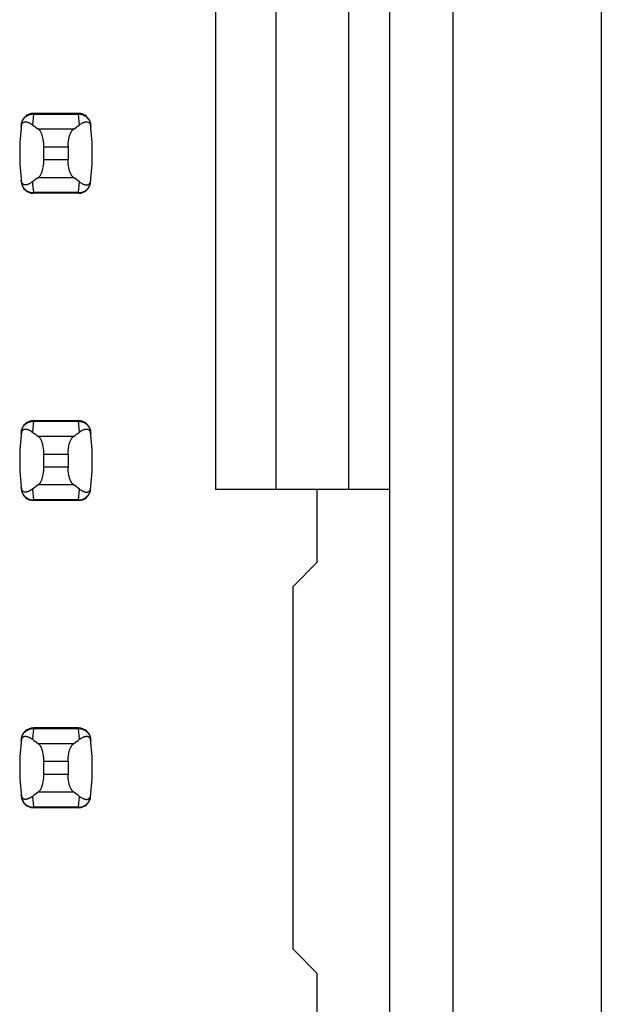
# Model space of a CAD drawing. Header units: inches. Extents: x 0.2 to 16.8, y 0.2 to 10.8.
# Tile 23 of 61: x 4.062 to 4.251, y 4.439 to 4.759. Entities that reach past the tile are written whole.
import ezdxf

# ---------------------------------------------------------------- set-up
doc = ezdxf.new("R2010")
doc.units = ezdxf.units.IN
doc.header["$LTSCALE"] = 0.935
doc.header["$MEASUREMENT"] = 0
doc.layers.get('0').update_dxf_attribs({"linetype": 'CONTINUOUS'})

msp = doc.modelspace()

# ---------------------------------------------------------------- linework, layer by layer
at = {"color": 7, "linetype": 'CONTINUOUS'}
for p, q in [((4.250928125, 8.10521875), (4.250928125, 3.03821875)), ((4.2027312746, 3.7332678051), (4.2027312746, 7.1976496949)), ((4.1821013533, 3.7432678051), (4.1821013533, 7.1881496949)), ((4.12540844, 5.0251575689), (4.12540844, 4.6062599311)), ((4.1450934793, 4.6062599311), (4.1450934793, 5.0251575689)), ((4.1687155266, 4.6062599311), (4.1687155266, 5.0251575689)), ((4.0807638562, 4.728700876), (4.0661160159, 4.728700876)), ((4.0622079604, 4.7252404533), (4.0621993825, 4.7251698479)), ((4.0846804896, 4.7251698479), (4.0846719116, 4.7252404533)), ((4.0695029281, 4.7135775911), (4.0695029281, 4.7178399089)), ((4.0773769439, 4.7178399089), (4.0773769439, 4.7135775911)), ((4.0621993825, 4.7062476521), (4.0622079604, 4.7061770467)), ((4.0846719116, 4.7061770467), (4.0846804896, 4.7062476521)), ((4.0807638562, 4.702716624), (4.0661160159, 4.702716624)), ((4.0807638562, 4.628700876), (4.0661160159, 4.628700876)), ((4.0622079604, 4.6252404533), (4.0621993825, 4.6251698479)), ((4.0846804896, 4.6251698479), (4.0846719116, 4.6252404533)), ((4.0695029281, 4.6135775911), (4.0695029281, 4.6178399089)), ((4.0773769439, 4.6178399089), (4.0773769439, 4.6135775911)), ((4.0621993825, 4.6062476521), (4.0622079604, 4.6061770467)), ((4.0846719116, 4.6061770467), (4.0846804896, 4.6062476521)), ((4.1821013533, 4.6062599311), (4.12540844, 4.6062599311)), ((4.1584793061, 4.5826378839), (4.1584793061, 4.6062599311)), ((4.0807638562, 4.602716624), (4.0661160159, 4.602716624)), ((4.1584793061, 4.5826378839), (4.1506052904, 4.5747638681)), ((4.1506052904, 4.4566536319), (4.1506052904, 4.5747638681)), ((4.0807638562, 4.528700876), (4.0661160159, 4.528700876)), ((4.0622079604, 4.5252404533), (4.0621993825, 4.5251698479)), ((4.0846804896, 4.5251698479), (4.0846719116, 4.5252404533)), ((4.0695029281, 4.5135775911), (4.0695029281, 4.5178399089)), ((4.0773769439, 4.5178399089), (4.0773769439, 4.5135775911)), ((4.0621993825, 4.5062476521), (4.0622079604, 4.5061770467)), ((4.0846719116, 4.5061770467), (4.0846804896, 4.5062476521)), ((4.0807638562, 4.502716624), (4.0661160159, 4.502716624)), ((4.1506052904, 4.4566536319), (4.1584793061, 4.4487796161)), ((4.1584793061, 4.4251575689), (4.1584793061, 4.4487796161))]:
    msp.add_line(p, q, dxfattribs=at)
at = {"color": 9, "linetype": 'CONTINUOUS'}
for p, q in [((4.0661078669, 4.7284996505), (4.0657673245, 4.7249971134)), ((4.0661078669, 4.7284996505), (4.0661160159, 4.728700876)), ((4.0661078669, 4.7284996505), (4.0807720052, 4.7284996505)), ((4.0807720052, 4.7284996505), (4.0807638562, 4.728700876)), ((4.0811125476, 4.7249971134), (4.0807720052, 4.7284996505)), ((4.0791194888, 4.7235441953), (4.0677603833, 4.7235441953)), ((4.0695029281, 4.7178399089), (4.0773769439, 4.7178399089)), ((4.0773769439, 4.7135775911), (4.0695029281, 4.7135775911)), ((4.0677603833, 4.7078733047), (4.0791194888, 4.7078733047)), ((4.0807720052, 4.7029178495), (4.0811125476, 4.7064203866)), ((4.0807720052, 4.7029178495), (4.0661078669, 4.7029178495)), ((4.0661160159, 4.702716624), (4.0661078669, 4.7029178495)), ((4.0807638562, 4.702716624), (4.0807720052, 4.7029178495)), ((4.0661078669, 4.6284996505), (4.0657673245, 4.6249971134)), ((4.0661078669, 4.6284996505), (4.0661160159, 4.628700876)), ((4.0661078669, 4.6284996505), (4.0807720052, 4.6284996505)), ((4.0807720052, 4.6284996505), (4.0807638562, 4.628700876)), ((4.0811125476, 4.6249971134), (4.0807720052, 4.6284996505)), ((4.0791194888, 4.6235441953), (4.0677603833, 4.6235441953)), ((4.0695029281, 4.6178399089), (4.0773769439, 4.6178399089)), ((4.0773769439, 4.6135775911), (4.0695029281, 4.6135775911)), ((4.0657673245, 4.6064203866), (4.0661078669, 4.6029178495)), ((4.0677603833, 4.6078733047), (4.0791194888, 4.6078733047)), ((4.0807720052, 4.6029178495), (4.0811125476, 4.6064203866)), ((4.0807720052, 4.6029178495), (4.0661078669, 4.6029178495)), ((4.0661160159, 4.602716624), (4.0661078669, 4.6029178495)), ((4.0807638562, 4.602716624), (4.0807720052, 4.6029178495)), ((4.0661078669, 4.5284996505), (4.0657673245, 4.5249971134)), ((4.0661078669, 4.5284996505), (4.0661160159, 4.528700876)), ((4.0661078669, 4.5284996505), (4.0807720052, 4.5284996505)), ((4.0807720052, 4.5284996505), (4.0807638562, 4.528700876)), ((4.0811125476, 4.5249971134), (4.0807720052, 4.5284996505)), ((4.0791194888, 4.5235441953), (4.0677603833, 4.5235441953)), ((4.0695029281, 4.5178399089), (4.0773769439, 4.5178399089)), ((4.0773769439, 4.5135775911), (4.0695029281, 4.5135775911)), ((4.0657673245, 4.5064203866), (4.0661078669, 4.5029178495)), ((4.0677603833, 4.5078733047), (4.0791194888, 4.5078733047)), ((4.0807720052, 4.5029178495), (4.0811125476, 4.5064203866)), ((4.0807720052, 4.5029178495), (4.0661078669, 4.5029178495)), ((4.0661160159, 4.502716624), (4.0661078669, 4.5029178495)), ((4.0807638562, 4.502716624), (4.0807720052, 4.5029178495))]:
    msp.add_line(p, q, dxfattribs=at)
at = {"color": 7, "linetype": 'CONTINUOUS'}
for centre, radius, start, end in [((4.0661160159, 4.7247638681), 0.0039370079, 90, 173.0471431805), ((4.0807638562, 4.7247638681), 0.0039370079, 6.9528568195, 90), ((4.1403690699, 4.71570875), 0.0787401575, 173.0988974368, 186.9011025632), ((4.0065108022, 4.71570875), 0.0787401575, 353.0988974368, 6.9011025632), ((4.0661160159, 4.7066536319), 0.0039370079, 186.9528568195, 270), ((4.0807638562, 4.7066536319), 0.0039370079, 270, 353.0471431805), ((4.0661160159, 4.6247638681), 0.0039370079, 90, 173.0471431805), ((4.0807638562, 4.6247638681), 0.0039370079, 6.9528568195, 90), ((4.1403690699, 4.61570875), 0.0787401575, 173.0988974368, 186.9011025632), ((4.0065108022, 4.61570875), 0.0787401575, 353.0988974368, 6.9011025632), ((4.0661160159, 4.6066536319), 0.0039370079, 186.9528568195, 270), ((4.0807638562, 4.6066536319), 0.0039370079, 270, 353.0471431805), ((4.0661160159, 4.5247638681), 0.0039370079, 90, 173.0471431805), ((4.0807638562, 4.5247638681), 0.0039370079, 6.9528568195, 90), ((4.1403690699, 4.51570875), 0.0787401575, 173.0988974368, 186.9011025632), ((4.0065108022, 4.51570875), 0.0787401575, 353.0988974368, 6.9011025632), ((4.0661160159, 4.5066536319), 0.0039370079, 186.9528568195, 270), ((4.0807638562, 4.5066536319), 0.0039370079, 270, 353.0471431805)]:
    msp.add_arc(centre, radius, start, end, dxfattribs=at)
at = {"color": 9, "linetype": 'CONTINUOUS'}
msp.add_arc((4.140379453, 4.7119069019), 0.0748135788, 184.2056085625, 186.9009146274, dxfattribs=at)
at = {"color": 7, "linetype": 'CONTINUOUS'}
for centre, major_axis, start_param, end_param in [((4.2515085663, 4.7424658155), (0.1968503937, 0), -2.8040324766, -2.7746840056), ((3.8953713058, 4.7424658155), (0.1968503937, 0), -0.366908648, -0.337560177), ((4.2515085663, 4.6889516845), (0.1968503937, -0), 2.7746840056, 2.8040324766), ((3.8953713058, 4.6889516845), (0.1968503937, -0), 0.3375601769, 0.366908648), ((4.2515085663, 4.6424658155), (0.1968503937, 0), -2.8040324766, -2.7746840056), ((3.8953713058, 4.6424658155), (0.1968503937, 0), -0.366908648, -0.337560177), ((4.2515085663, 4.5889516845), (0.1968503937, -0), 2.7746840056, 2.8040324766), ((3.8953713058, 4.5889516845), (0.1968503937, -0), 0.3375601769, 0.366908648), ((4.2515085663, 4.5424658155), (0.1968503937, 0), -2.8040324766, -2.7746840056), ((3.8953713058, 4.5424658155), (0.1968503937, 0), -0.366908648, -0.337560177), ((4.2515085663, 4.4889516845), (0.1968503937, -0), 2.7746840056, 2.8040324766), ((3.8953713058, 4.4889516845), (0.1968503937, -0), 0.3375601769, 0.366908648)]:
    msp.add_ellipse(centre, major_axis=major_axis, ratio=0.2679491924, start_param=start_param, end_param=end_param, dxfattribs=at)
at = {"color": 9, "linetype": 'CONTINUOUS'}
for points, knots in [([(4.0621993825, 4.7251698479), (4.062227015, 4.7253981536), (4.0623274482, 4.7258510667), (4.0626018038, 4.7264906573), (4.0629890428, 4.7270724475), (4.0634785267, 4.7275767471), (4.0640578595, 4.7279819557), (4.0647034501, 4.7282795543), (4.065393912, 4.7284620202), (4.0658700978, 4.7285015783), (4.0661078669, 4.7284996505)], [0, 0, 0, 0, 0.1229784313, 0.2462987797, 0.370184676, 0.49464415, 0.6199139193, 0.7460841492, 0.872847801, 1, 1, 1, 1]), ([(4.0807720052, 4.7284996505), (4.0810097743, 4.7285015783), (4.08148596, 4.7284620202), (4.082176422, 4.7282795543), (4.0828220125, 4.7279819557), (4.0834013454, 4.7275767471), (4.0838908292, 4.7270724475), (4.0842780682, 4.7264906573), (4.0845524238, 4.7258510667), (4.0846528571, 4.7253981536), (4.0846804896, 4.7251698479)], [0, 0, 0, 0, 0.1271521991, 0.2539158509, 0.3800860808, 0.5053558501, 0.629815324, 0.7537012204, 0.8770215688, 1, 1, 1, 1]), ([(4.0621993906, 4.7062475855), (4.0622132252, 4.7061332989), (4.0622521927, 4.7059058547), (4.0623429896, 4.705571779), (4.0624647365, 4.7052471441), (4.0626664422, 4.7048302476), (4.0629894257, 4.7043447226), (4.0633966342, 4.7039251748), (4.0637665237, 4.7036393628), (4.0641638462, 4.7033869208), (4.0647031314, 4.7031383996), (4.0653935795, 4.7029557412), (4.0658700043, 4.7029159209), (4.0661078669, 4.7029178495)], [0, 0, 0, 0, 0.0615395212, 0.1231249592, 0.1848057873, 0.2466011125, 0.3704098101, 0.4947149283, 0.5572145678, 0.619962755, 0.7460548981, 0.8728429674, 1, 1, 1, 1]), ([(4.0807720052, 4.7029178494), (4.0810097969, 4.7029168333), (4.0814857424, 4.7029566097), (4.0821764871, 4.7031377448), (4.082822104, 4.7034352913), (4.0834012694, 4.7038407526), (4.0838907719, 4.7043450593), (4.0842780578, 4.7049268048), (4.0845524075, 4.705566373), (4.0846528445, 4.7060192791), (4.0846804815, 4.7062475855)], [0, 0, 0, 0, 0.1271655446, 0.2538944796, 0.3800505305, 0.5053463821, 0.6298162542, 0.753695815, 0.8770168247, 1, 1, 1, 1]), ([(4.0621993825, 4.6251698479), (4.062227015, 4.6253981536), (4.0623274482, 4.6258510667), (4.0626018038, 4.6264906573), (4.0629890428, 4.6270724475), (4.0634785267, 4.6275767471), (4.0640578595, 4.6279819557), (4.0647034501, 4.6282795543), (4.065393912, 4.6284620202), (4.0658700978, 4.6285015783), (4.0661078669, 4.6284996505)], [0, 0, 0, 0, 0.1229784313, 0.2462987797, 0.370184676, 0.49464415, 0.6199139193, 0.7460841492, 0.872847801, 1, 1, 1, 1]), ([(4.0807720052, 4.6284996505), (4.0810097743, 4.6285015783), (4.08148596, 4.6284620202), (4.082176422, 4.6282795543), (4.0828220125, 4.6279819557), (4.0834013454, 4.6275767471), (4.0838908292, 4.6270724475), (4.0842780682, 4.6264906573), (4.0845524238, 4.6258510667), (4.0846528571, 4.6253981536), (4.0846804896, 4.6251698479)], [0, 0, 0, 0, 0.1271521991, 0.2539158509, 0.3800860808, 0.5053558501, 0.629815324, 0.7537012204, 0.8770215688, 1, 1, 1, 1]), ([(4.0621993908, 4.6062475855), (4.0622279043, 4.6060193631), (4.0623285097, 4.6055667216), (4.0626016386, 4.6049266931), (4.0629888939, 4.604344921), (4.0634786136, 4.6038408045), (4.0640578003, 4.6034353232), (4.0647033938, 4.6031377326), (4.0653941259, 4.602956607), (4.0658700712, 4.6029168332), (4.0661078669, 4.6029178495)], [0, 0, 0, 0, 0.1229985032, 0.2462822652, 0.3701470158, 0.4946434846, 0.61994985, 0.7460997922, 0.8728295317, 1, 1, 1, 1]), ([(4.0807720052, 4.6029178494), (4.0810097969, 4.6029168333), (4.0814857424, 4.6029566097), (4.0821764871, 4.6031377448), (4.082822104, 4.6034352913), (4.0834012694, 4.6038407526), (4.0838907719, 4.6043450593), (4.0842780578, 4.6049268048), (4.0845524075, 4.605566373), (4.0846528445, 4.6060192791), (4.0846804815, 4.6062475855)], [0, 0, 0, 0, 0.1271655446, 0.2538944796, 0.3800505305, 0.5053463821, 0.6298162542, 0.753695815, 0.8770168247, 1, 1, 1, 1]), ([(4.0621993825, 4.5251698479), (4.062227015, 4.5253981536), (4.0623274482, 4.5258510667), (4.0626018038, 4.5264906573), (4.0629890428, 4.5270724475), (4.0634785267, 4.5275767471), (4.0640578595, 4.5279819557), (4.0647034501, 4.5282795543), (4.065393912, 4.5284620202), (4.0658700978, 4.5285015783), (4.0661078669, 4.5284996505)], [0, 0, 0, 0, 0.1229784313, 0.2462987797, 0.370184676, 0.49464415, 0.6199139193, 0.7460841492, 0.872847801, 1, 1, 1, 1]), ([(4.0807720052, 4.5284996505), (4.0810097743, 4.5285015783), (4.08148596, 4.5284620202), (4.082176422, 4.5282795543), (4.0828220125, 4.5279819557), (4.0834013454, 4.5275767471), (4.0838908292, 4.5270724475), (4.0842780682, 4.5264906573), (4.0845524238, 4.5258510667), (4.0846528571, 4.5253981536), (4.0846804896, 4.5251698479)], [0, 0, 0, 0, 0.1271521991, 0.2539158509, 0.3800860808, 0.5053558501, 0.629815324, 0.7537012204, 0.8770215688, 1, 1, 1, 1]), ([(4.0621993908, 4.5062475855), (4.0622279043, 4.5060193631), (4.0623285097, 4.5055667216), (4.0626016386, 4.5049266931), (4.0629888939, 4.504344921), (4.0634786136, 4.5038408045), (4.0640578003, 4.5034353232), (4.0647033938, 4.5031377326), (4.0653941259, 4.502956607), (4.0658700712, 4.5029168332), (4.0661078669, 4.5029178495)], [0, 0, 0, 0, 0.1229985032, 0.2462822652, 0.3701470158, 0.4946434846, 0.61994985, 0.7460997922, 0.8728295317, 1, 1, 1, 1]), ([(4.0807720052, 4.5029178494), (4.0810097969, 4.5029168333), (4.0814857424, 4.5029566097), (4.0821764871, 4.5031377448), (4.082822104, 4.5034352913), (4.0834012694, 4.5038407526), (4.0838907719, 4.5043450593), (4.0842780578, 4.5049268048), (4.0845524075, 4.505566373), (4.0846528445, 4.5060192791), (4.0846804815, 4.5062475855)], [0, 0, 0, 0, 0.1271655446, 0.2538944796, 0.3800505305, 0.5053463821, 0.6298162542, 0.753695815, 0.8770168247, 1, 1, 1, 1])]:
    msp.add_open_spline(points, degree=3, knots=knots, dxfattribs=at)
at = {"color": 7, "linetype": 'CONTINUOUS'}
for points, knots in [([(4.0621152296, 4.7244465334), (4.0621281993, 4.7245586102), (4.0621621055, 4.7247626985), (4.0622587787, 4.7250976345), (4.0623872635, 4.7253637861), (4.062539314, 4.7255617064), (4.0626474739, 4.725670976), (4.062757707, 4.7257581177), (4.0629035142, 4.7258480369), (4.0630926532, 4.7259255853), (4.0633266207, 4.7259715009), (4.063562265, 4.7259788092), (4.063799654, 4.7259554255), (4.0640391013, 4.7259060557), (4.0642806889, 4.7258337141), (4.0645243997, 4.7257404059), (4.0647701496, 4.7256275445), (4.0650178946, 4.725496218), (4.0653568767, 4.7252936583), (4.0656043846, 4.7251207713), (4.0657673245, 4.7249971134)], [0, 0, 0, 0, 0.0706080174, 0.1290951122, 0.2179133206, 0.2532979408, 0.2849113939, 0.3138853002, 0.3410241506, 0.3919190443, 0.4408052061, 0.4894747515, 0.5389427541, 0.5897605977, 0.6422458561, 0.696596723, 0.7529452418, 0.8113824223, 0.8719884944, 1, 1, 1, 1]), ([(4.0811125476, 4.7249971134), (4.0812755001, 4.7251207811), (4.0815995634, 4.7253471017), (4.0820218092, 4.7255871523), (4.0823555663, 4.725740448), (4.0825992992, 4.7258337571), (4.0828409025, 4.7259061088), (4.0830803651, 4.725955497), (4.0833177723, 4.7259788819), (4.0835534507, 4.7259715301), (4.0837874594, 4.7259253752), (4.0839765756, 4.7258474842), (4.0841223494, 4.725757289), (4.0842325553, 4.7256699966), (4.0843406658, 4.72556074), (4.0844926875, 4.7253634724), (4.0846217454, 4.7250982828), (4.0847186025, 4.7247635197), (4.0847520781, 4.7245590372), (4.0847646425, 4.7244465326)], [0, 0, 0, 0, 0.1280284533, 0.2470469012, 0.3034021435, 0.3577597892, 0.4102519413, 0.4610765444, 0.5105505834, 0.5592265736, 0.6081269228, 0.6590555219, 0.6862185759, 0.7152146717, 0.7468335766, 0.7821728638, 0.8707184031, 0.9291508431, 1, 1, 1, 1]), ([(4.0695029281, 4.7178399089), (4.0695029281, 4.7181703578), (4.0694859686, 4.718663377), (4.0694290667, 4.7193127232), (4.0693520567, 4.7199330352), (4.0692445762, 4.7205299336), (4.0691057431, 4.7210964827), (4.0689912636, 4.7214887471), (4.0688655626, 4.7218545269), (4.0687298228, 4.7221919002), (4.0685852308, 4.7224992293), (4.0684329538, 4.7227751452), (4.0682741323, 4.7230185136), (4.0681097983, 4.7232284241), (4.0679409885, 4.7234040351), (4.0678208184, 4.7235020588), (4.0677603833, 4.7235441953)], [0, 0, 0, 0, 0.1617303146, 0.2411813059, 0.3189715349, 0.4676101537, 0.537658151, 0.6043887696, 0.6675327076, 0.7268809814, 0.782284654, 0.8336619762, 0.8810002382, 0.924368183, 0.9639419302, 1, 1, 1, 1]), ([(4.0773769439, 4.7178399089), (4.0773769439, 4.7181703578), (4.0773939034, 4.718663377), (4.0774508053, 4.7193127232), (4.0775278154, 4.7199330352), (4.0776352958, 4.7205299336), (4.077774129, 4.7210964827), (4.0778886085, 4.7214887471), (4.0780143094, 4.7218545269), (4.0781500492, 4.7221919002), (4.0782946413, 4.7224992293), (4.0784469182, 4.7227751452), (4.0786057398, 4.7230185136), (4.0787700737, 4.7232284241), (4.0789388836, 4.7234040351), (4.0790590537, 4.7235020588), (4.0791194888, 4.7235441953)], [0, 0, 0, 0, 0.1617303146, 0.2411813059, 0.3189715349, 0.4676101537, 0.537658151, 0.6043887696, 0.6675327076, 0.7268809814, 0.782284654, 0.8336619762, 0.8810002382, 0.924368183, 0.9639419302, 1, 1, 1, 1]), ([(4.0677603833, 4.7078733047), (4.0678208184, 4.7079154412), (4.0679409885, 4.7080134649), (4.0681097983, 4.7081890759), (4.0682741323, 4.7083989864), (4.0684329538, 4.7086423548), (4.0685852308, 4.7089182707), (4.0687298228, 4.7092255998), (4.0688655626, 4.7095629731), (4.0689912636, 4.7099287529), (4.0691057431, 4.7103210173), (4.0692445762, 4.7108875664), (4.0693520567, 4.7114844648), (4.0694290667, 4.7121047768), (4.0694859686, 4.712754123), (4.0695029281, 4.7132471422), (4.0695029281, 4.7135775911)], [0, 0, 0, 0, 0.0360580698, 0.075631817, 0.1189997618, 0.1663380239, 0.2177153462, 0.2731190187, 0.3324672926, 0.3956112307, 0.4623418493, 0.5323898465, 0.6810284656, 0.7588186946, 0.8382696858, 1, 1, 1, 1]), ([(4.0791194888, 4.7078733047), (4.0790590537, 4.7079154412), (4.0789388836, 4.7080134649), (4.0787700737, 4.7081890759), (4.0786057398, 4.7083989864), (4.0784469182, 4.7086423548), (4.0782946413, 4.7089182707), (4.0781500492, 4.7092255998), (4.0780143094, 4.7095629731), (4.0778886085, 4.7099287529), (4.077774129, 4.7103210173), (4.0776352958, 4.7108875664), (4.0775278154, 4.7114844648), (4.0774508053, 4.7121047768), (4.0773939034, 4.712754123), (4.0773769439, 4.7132471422), (4.0773769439, 4.7135775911)], [0, 0, 0, 0, 0.0360580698, 0.075631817, 0.1189997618, 0.1663380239, 0.2177153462, 0.2731190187, 0.3324672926, 0.3956112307, 0.4623418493, 0.5323898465, 0.6810284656, 0.7588186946, 0.8382696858, 1, 1, 1, 1]), ([(4.0657673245, 4.7064203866), (4.065604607, 4.706296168), (4.0652807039, 4.7060694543), (4.064858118, 4.7058299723), (4.0645242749, 4.7056773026), (4.0642805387, 4.7055842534), (4.0640389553, 4.7055119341), (4.0637995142, 4.7054624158), (4.0635621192, 4.7054388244), (4.0633264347, 4.7054459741), (4.0630924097, 4.7054920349), (4.0629032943, 4.7055699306), (4.0627575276, 4.7056601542), (4.0626473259, 4.7057474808), (4.0625392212, 4.7058567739), (4.0623872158, 4.7060540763), (4.0622581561, 4.7063192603), (4.0621612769, 4.7066540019), (4.0621277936, 4.7068584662), (4.0621152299, 4.7069709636)], [0, 0, 0, 0, 0.1281219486, 0.2470807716, 0.3034027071, 0.3577442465, 0.4102351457, 0.4610648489, 0.510542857, 0.5592181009, 0.6081153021, 0.6590440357, 0.6862096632, 0.7152100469, 0.7468343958, 0.7821790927, 0.8707274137, 0.9291543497, 1, 1, 1, 1]), ([(4.0811125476, 4.7064203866), (4.081275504, 4.7062967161), (4.0815995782, 4.7060703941), (4.0820218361, 4.7058303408), (4.0823556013, 4.7056770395), (4.08259934, 4.7055837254), (4.0828409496, 4.705511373), (4.0830804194, 4.7054619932), (4.0833178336, 4.7054386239), (4.0835535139, 4.7054459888), (4.0837875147, 4.7054921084), (4.0839766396, 4.7055698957), (4.0841224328, 4.7056599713), (4.0842326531, 4.7057471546), (4.0843407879, 4.7058563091), (4.0844928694, 4.7060535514), (4.0846218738, 4.7063188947), (4.0847186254, 4.70665384), (4.084752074, 4.7068584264), (4.0847646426, 4.7069709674)], [0, 0, 0, 0, 0.1280244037, 0.2470392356, 0.3033929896, 0.3577492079, 0.4102397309, 0.4610624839, 0.5105347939, 0.5592093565, 0.6081067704, 0.6590250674, 0.6861777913, 0.7151598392, 0.746762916, 0.7820914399, 0.8706624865, 0.9291317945, 1, 1, 1, 1]), ([(4.0621152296, 4.6244465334), (4.0621281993, 4.6245586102), (4.0621621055, 4.6247626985), (4.0622587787, 4.6250976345), (4.0623872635, 4.6253637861), (4.062539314, 4.6255617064), (4.0626474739, 4.625670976), (4.062757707, 4.6257581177), (4.0629035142, 4.6258480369), (4.0630926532, 4.6259255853), (4.0633266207, 4.6259715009), (4.063562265, 4.6259788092), (4.063799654, 4.6259554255), (4.0640391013, 4.6259060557), (4.0642806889, 4.6258337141), (4.0645243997, 4.6257404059), (4.0647701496, 4.6256275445), (4.0650178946, 4.625496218), (4.0653568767, 4.6252936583), (4.0656043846, 4.6251207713), (4.0657673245, 4.6249971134)], [0, 0, 0, 0, 0.0706080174, 0.1290951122, 0.2179133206, 0.2532979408, 0.2849113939, 0.3138853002, 0.3410241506, 0.3919190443, 0.4408052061, 0.4894747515, 0.5389427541, 0.5897605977, 0.6422458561, 0.696596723, 0.7529452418, 0.8113824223, 0.8719884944, 1, 1, 1, 1]), ([(4.0811125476, 4.6249971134), (4.0812755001, 4.6251207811), (4.0815995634, 4.6253471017), (4.0820218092, 4.6255871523), (4.0823555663, 4.625740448), (4.0825992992, 4.6258337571), (4.0828409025, 4.6259061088), (4.0830803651, 4.625955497), (4.0833177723, 4.6259788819), (4.0835534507, 4.6259715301), (4.0837874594, 4.6259253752), (4.0839765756, 4.6258474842), (4.0841223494, 4.625757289), (4.0842325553, 4.6256699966), (4.0843406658, 4.62556074), (4.0844926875, 4.6253634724), (4.0846217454, 4.6250982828), (4.0847186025, 4.6247635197), (4.0847520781, 4.6245590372), (4.0847646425, 4.6244465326)], [0, 0, 0, 0, 0.1280284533, 0.2470469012, 0.3034021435, 0.3577597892, 0.4102519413, 0.4610765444, 0.5105505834, 0.5592265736, 0.6081269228, 0.6590555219, 0.6862185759, 0.7152146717, 0.7468335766, 0.7821728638, 0.8707184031, 0.9291508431, 1, 1, 1, 1]), ([(4.0695029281, 4.6178399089), (4.0695029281, 4.6181703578), (4.0694859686, 4.618663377), (4.0694290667, 4.6193127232), (4.0693520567, 4.6199330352), (4.0692445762, 4.6205299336), (4.0691057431, 4.6210964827), (4.0689912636, 4.6214887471), (4.0688655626, 4.6218545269), (4.0687298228, 4.6221919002), (4.0685852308, 4.6224992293), (4.0684329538, 4.6227751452), (4.0682741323, 4.6230185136), (4.0681097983, 4.6232284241), (4.0679409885, 4.6234040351), (4.0678208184, 4.6235020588), (4.0677603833, 4.6235441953)], [0, 0, 0, 0, 0.1617303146, 0.2411813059, 0.3189715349, 0.4676101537, 0.537658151, 0.6043887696, 0.6675327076, 0.7268809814, 0.782284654, 0.8336619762, 0.8810002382, 0.924368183, 0.9639419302, 1, 1, 1, 1]), ([(4.0773769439, 4.6178399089), (4.0773769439, 4.6181703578), (4.0773939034, 4.618663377), (4.0774508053, 4.6193127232), (4.0775278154, 4.6199330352), (4.0776352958, 4.6205299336), (4.077774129, 4.6210964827), (4.0778886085, 4.6214887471), (4.0780143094, 4.6218545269), (4.0781500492, 4.6221919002), (4.0782946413, 4.6224992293), (4.0784469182, 4.6227751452), (4.0786057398, 4.6230185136), (4.0787700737, 4.6232284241), (4.0789388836, 4.6234040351), (4.0790590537, 4.6235020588), (4.0791194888, 4.6235441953)], [0, 0, 0, 0, 0.1617303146, 0.2411813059, 0.3189715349, 0.4676101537, 0.537658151, 0.6043887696, 0.6675327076, 0.7268809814, 0.782284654, 0.8336619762, 0.8810002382, 0.924368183, 0.9639419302, 1, 1, 1, 1]), ([(4.0677603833, 4.6078733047), (4.0678208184, 4.6079154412), (4.0679409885, 4.6080134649), (4.0681097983, 4.6081890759), (4.0682741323, 4.6083989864), (4.0684329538, 4.6086423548), (4.0685852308, 4.6089182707), (4.0687298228, 4.6092255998), (4.0688655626, 4.6095629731), (4.0689912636, 4.6099287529), (4.0691057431, 4.6103210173), (4.0692445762, 4.6108875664), (4.0693520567, 4.6114844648), (4.0694290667, 4.6121047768), (4.0694859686, 4.612754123), (4.0695029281, 4.6132471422), (4.0695029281, 4.6135775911)], [0, 0, 0, 0, 0.0360580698, 0.075631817, 0.1189997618, 0.1663380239, 0.2177153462, 0.2731190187, 0.3324672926, 0.3956112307, 0.4623418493, 0.5323898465, 0.6810284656, 0.7588186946, 0.8382696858, 1, 1, 1, 1]), ([(4.0791194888, 4.6078733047), (4.0790590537, 4.6079154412), (4.0789388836, 4.6080134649), (4.0787700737, 4.6081890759), (4.0786057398, 4.6083989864), (4.0784469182, 4.6086423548), (4.0782946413, 4.6089182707), (4.0781500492, 4.6092255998), (4.0780143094, 4.6095629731), (4.0778886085, 4.6099287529), (4.077774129, 4.6103210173), (4.0776352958, 4.6108875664), (4.0775278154, 4.6114844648), (4.0774508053, 4.6121047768), (4.0773939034, 4.612754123), (4.0773769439, 4.6132471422), (4.0773769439, 4.6135775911)], [0, 0, 0, 0, 0.0360580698, 0.075631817, 0.1189997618, 0.1663380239, 0.2177153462, 0.2731190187, 0.3324672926, 0.3956112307, 0.4623418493, 0.5323898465, 0.6810284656, 0.7588186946, 0.8382696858, 1, 1, 1, 1]), ([(4.0657673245, 4.6064203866), (4.0656043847, 4.6062967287), (4.0653568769, 4.6061238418), (4.0650178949, 4.6059212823), (4.0647701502, 4.6057899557), (4.0645244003, 4.6056770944), (4.0642806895, 4.6055837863), (4.0640391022, 4.6055114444), (4.0637996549, 4.6054620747), (4.0635622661, 4.6054386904), (4.0633266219, 4.6054459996), (4.0630926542, 4.6054919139), (4.0629035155, 4.6055694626), (4.0627577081, 4.6056593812), (4.0626474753, 4.6057465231), (4.0625393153, 4.6058557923), (4.0623872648, 4.606053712), (4.0622587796, 4.6063198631), (4.0621621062, 4.6066547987), (4.0621281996, 4.6068588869), (4.0621152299, 4.6069709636)], [0, 0, 0, 0, 0.1280115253, 0.1886175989, 0.2470548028, 0.3034033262, 0.3577542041, 0.4102394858, 0.4610573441, 0.5105253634, 0.559194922, 0.608081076, 0.6589759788, 0.6861148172, 0.7150887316, 0.7467021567, 0.7820867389, 0.8709048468, 0.9293919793, 1, 1, 1, 1]), ([(4.0811125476, 4.6064203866), (4.081275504, 4.6062967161), (4.0815995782, 4.6060703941), (4.0820218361, 4.6058303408), (4.0823556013, 4.6056770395), (4.08259934, 4.6055837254), (4.0828409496, 4.605511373), (4.0830804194, 4.6054619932), (4.0833178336, 4.6054386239), (4.0835535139, 4.6054459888), (4.0837875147, 4.6054921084), (4.0839766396, 4.6055698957), (4.0841224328, 4.6056599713), (4.0842326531, 4.6057471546), (4.0843407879, 4.6058563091), (4.0844928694, 4.6060535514), (4.0846218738, 4.6063188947), (4.0847186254, 4.60665384), (4.084752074, 4.6068584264), (4.0847646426, 4.6069709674)], [0, 0, 0, 0, 0.1280244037, 0.2470392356, 0.3033929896, 0.3577492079, 0.4102397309, 0.4610624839, 0.5105347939, 0.5592093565, 0.6081067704, 0.6590250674, 0.6861777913, 0.7151598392, 0.746762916, 0.7820914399, 0.8706624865, 0.9291317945, 1, 1, 1, 1]), ([(4.0621152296, 4.5244465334), (4.0621281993, 4.5245586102), (4.0621621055, 4.5247626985), (4.0622587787, 4.5250976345), (4.0623872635, 4.5253637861), (4.062539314, 4.5255617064), (4.0626474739, 4.525670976), (4.062757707, 4.5257581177), (4.0629035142, 4.5258480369), (4.0630926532, 4.5259255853), (4.0633266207, 4.5259715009), (4.063562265, 4.5259788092), (4.063799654, 4.5259554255), (4.0640391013, 4.5259060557), (4.0642806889, 4.5258337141), (4.0645243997, 4.5257404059), (4.0647701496, 4.5256275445), (4.0650178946, 4.525496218), (4.0653568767, 4.5252936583), (4.0656043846, 4.5251207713), (4.0657673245, 4.5249971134)], [0, 0, 0, 0, 0.0706080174, 0.1290951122, 0.2179133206, 0.2532979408, 0.2849113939, 0.3138853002, 0.3410241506, 0.3919190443, 0.4408052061, 0.4894747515, 0.5389427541, 0.5897605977, 0.6422458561, 0.696596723, 0.7529452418, 0.8113824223, 0.8719884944, 1, 1, 1, 1]), ([(4.0811125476, 4.5249971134), (4.0812755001, 4.5251207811), (4.0815995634, 4.5253471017), (4.0820218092, 4.5255871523), (4.0823555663, 4.525740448), (4.0825992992, 4.5258337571), (4.0828409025, 4.5259061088), (4.0830803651, 4.525955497), (4.0833177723, 4.5259788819), (4.0835534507, 4.5259715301), (4.0837874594, 4.5259253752), (4.0839765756, 4.5258474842), (4.0841223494, 4.525757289), (4.0842325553, 4.5256699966), (4.0843406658, 4.52556074), (4.0844926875, 4.5253634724), (4.0846217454, 4.5250982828), (4.0847186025, 4.5247635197), (4.0847520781, 4.5245590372), (4.0847646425, 4.5244465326)], [0, 0, 0, 0, 0.1280284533, 0.2470469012, 0.3034021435, 0.3577597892, 0.4102519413, 0.4610765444, 0.5105505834, 0.5592265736, 0.6081269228, 0.6590555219, 0.6862185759, 0.7152146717, 0.7468335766, 0.7821728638, 0.8707184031, 0.9291508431, 1, 1, 1, 1]), ([(4.0695029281, 4.5178399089), (4.0695029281, 4.5181703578), (4.0694859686, 4.518663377), (4.0694290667, 4.5193127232), (4.0693520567, 4.5199330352), (4.0692445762, 4.5205299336), (4.0691057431, 4.5210964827), (4.0689912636, 4.5214887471), (4.0688655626, 4.5218545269), (4.0687298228, 4.5221919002), (4.0685852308, 4.5224992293), (4.0684329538, 4.5227751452), (4.0682741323, 4.5230185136), (4.0681097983, 4.5232284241), (4.0679409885, 4.5234040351), (4.0678208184, 4.5235020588), (4.0677603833, 4.5235441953)], [0, 0, 0, 0, 0.1617303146, 0.2411813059, 0.3189715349, 0.4676101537, 0.537658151, 0.6043887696, 0.6675327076, 0.7268809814, 0.782284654, 0.8336619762, 0.8810002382, 0.924368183, 0.9639419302, 1, 1, 1, 1]), ([(4.0773769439, 4.5178399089), (4.0773769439, 4.5181703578), (4.0773939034, 4.518663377), (4.0774508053, 4.5193127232), (4.0775278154, 4.5199330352), (4.0776352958, 4.5205299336), (4.077774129, 4.5210964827), (4.0778886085, 4.5214887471), (4.0780143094, 4.5218545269), (4.0781500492, 4.5221919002), (4.0782946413, 4.5224992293), (4.0784469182, 4.5227751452), (4.0786057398, 4.5230185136), (4.0787700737, 4.5232284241), (4.0789388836, 4.5234040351), (4.0790590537, 4.5235020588), (4.0791194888, 4.5235441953)], [0, 0, 0, 0, 0.1617303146, 0.2411813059, 0.3189715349, 0.4676101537, 0.537658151, 0.6043887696, 0.6675327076, 0.7268809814, 0.782284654, 0.8336619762, 0.8810002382, 0.924368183, 0.9639419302, 1, 1, 1, 1]), ([(4.0677603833, 4.5078733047), (4.0678208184, 4.5079154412), (4.0679409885, 4.5080134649), (4.0681097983, 4.5081890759), (4.0682741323, 4.5083989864), (4.0684329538, 4.5086423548), (4.0685852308, 4.5089182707), (4.0687298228, 4.5092255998), (4.0688655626, 4.5095629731), (4.0689912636, 4.5099287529), (4.0691057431, 4.5103210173), (4.0692445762, 4.5108875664), (4.0693520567, 4.5114844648), (4.0694290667, 4.5121047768), (4.0694859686, 4.512754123), (4.0695029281, 4.5132471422), (4.0695029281, 4.5135775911)], [0, 0, 0, 0, 0.0360580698, 0.075631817, 0.1189997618, 0.1663380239, 0.2177153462, 0.2731190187, 0.3324672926, 0.3956112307, 0.4623418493, 0.5323898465, 0.6810284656, 0.7588186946, 0.8382696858, 1, 1, 1, 1]), ([(4.0791194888, 4.5078733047), (4.0790590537, 4.5079154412), (4.0789388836, 4.5080134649), (4.0787700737, 4.5081890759), (4.0786057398, 4.5083989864), (4.0784469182, 4.5086423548), (4.0782946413, 4.5089182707), (4.0781500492, 4.5092255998), (4.0780143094, 4.5095629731), (4.0778886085, 4.5099287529), (4.077774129, 4.5103210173), (4.0776352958, 4.5108875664), (4.0775278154, 4.5114844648), (4.0774508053, 4.5121047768), (4.0773939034, 4.512754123), (4.0773769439, 4.5132471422), (4.0773769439, 4.5135775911)], [0, 0, 0, 0, 0.0360580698, 0.075631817, 0.1189997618, 0.1663380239, 0.2177153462, 0.2731190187, 0.3324672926, 0.3956112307, 0.4623418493, 0.5323898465, 0.6810284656, 0.7588186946, 0.8382696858, 1, 1, 1, 1]), ([(4.0657673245, 4.5064203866), (4.0656043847, 4.5062967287), (4.0653568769, 4.5061238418), (4.0650178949, 4.5059212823), (4.0647701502, 4.5057899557), (4.0645244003, 4.5056770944), (4.0642806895, 4.5055837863), (4.0640391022, 4.5055114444), (4.0637996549, 4.5054620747), (4.0635622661, 4.5054386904), (4.0633266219, 4.5054459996), (4.0630926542, 4.5054919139), (4.0629035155, 4.5055694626), (4.0627577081, 4.5056593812), (4.0626474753, 4.5057465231), (4.0625393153, 4.5058557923), (4.0623872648, 4.506053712), (4.0622587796, 4.5063198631), (4.0621621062, 4.5066547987), (4.0621281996, 4.5068588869), (4.0621152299, 4.5069709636)], [0, 0, 0, 0, 0.1280115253, 0.1886175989, 0.2470548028, 0.3034033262, 0.3577542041, 0.4102394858, 0.4610573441, 0.5105253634, 0.559194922, 0.608081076, 0.6589759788, 0.6861148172, 0.7150887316, 0.7467021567, 0.7820867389, 0.8709048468, 0.9293919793, 1, 1, 1, 1]), ([(4.0811125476, 4.5064203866), (4.081275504, 4.5062967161), (4.0815995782, 4.5060703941), (4.0820218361, 4.5058303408), (4.0823556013, 4.5056770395), (4.08259934, 4.5055837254), (4.0828409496, 4.505511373), (4.0830804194, 4.5054619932), (4.0833178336, 4.5054386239), (4.0835535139, 4.5054459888), (4.0837875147, 4.5054921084), (4.0839766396, 4.5055698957), (4.0841224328, 4.5056599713), (4.0842326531, 4.5057471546), (4.0843407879, 4.5058563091), (4.0844928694, 4.5060535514), (4.0846218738, 4.5063188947), (4.0847186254, 4.50665384), (4.084752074, 4.5068584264), (4.0847646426, 4.5069709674)], [0, 0, 0, 0, 0.1280244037, 0.2470392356, 0.3033929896, 0.3577492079, 0.4102397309, 0.4610624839, 0.5105347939, 0.5592093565, 0.6081067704, 0.6590250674, 0.6861777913, 0.7151598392, 0.746762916, 0.7820914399, 0.8706624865, 0.9291317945, 1, 1, 1, 1])]:
    msp.add_open_spline(points, degree=3, knots=knots, dxfattribs=at)

doc.saveas('drawing.dxf')
